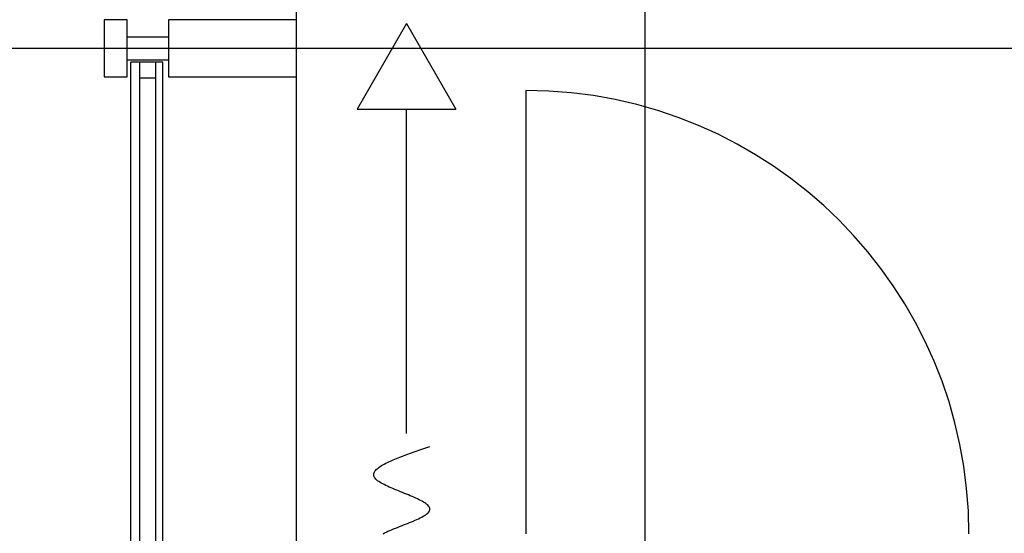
# Model space of a CAD drawing. Header units: millimetres. Extents: x 2502971067 to 2502991033, y 5626762590 to 5626807088.
# Tile 30 of 109: x 2502972103 to 2502972965, y 5626783985 to 5626784435. Entities that reach past the tile are written whole.
import ezdxf

# ---------------------------------------------------------------- set-up
doc = ezdxf.new("R2010")
doc.units = ezdxf.units.MM
for name, color, linetype in [('A_Fenster-Fassade', 2, 'Continuous'), ('A_Raster', 253, 'Continuous'), ('I_Möbel', 2, 'Continuous')]:
    doc.layers.add(name, color=color, linetype=linetype)

msp = doc.modelspace()

# ---------------------------------------------------------------- linework, layer by layer
at = {"layer": 'A_Fenster-Fassade'}
for p, q in [((2502972345, 5626772434.99819), (2502972345, 5626805960)), ((2502972196.511, 5626784434.9972), (2502972176.511, 5626784434.9972)), ((2502972176.511, 5626784434.9962), (2502972176.511, 5626784384.9962)), ((2502972196.511, 5626784384.9962), (2502972196.511, 5626784434.9962)), ((2502972232.811, 5626784434.9972), (2502972232.811, 5626784384.9972)), ((2502972345, 5626784434.9972), (2502972232.811, 5626784434.9972)), ((2502972196.505, 5626784419.9972), (2502972232.805, 5626784419.9972)), ((2502972196.505, 5626784399.9972), (2502972232.805, 5626784399.9972)), ((2502972227.811, 5626784397.77439), (2502972199.811, 5626784397.77439)), ((2502972199.811, 5626783222.22795), (2502972199.811, 5626784397.77439)), ((2502972207.811, 5626783222.22795), (2502972207.811, 5626784397.77439)), ((2502972221.811, 5626783222.22795), (2502972221.811, 5626784397.77439)), ((2502972227.811, 5626783222.22795), (2502972227.811, 5626784397.77439)), ((2502972176.511, 5626784384.9972), (2502972196.511, 5626784384.9972)), ((2502972221.811, 5626784383.77439), (2502972207.811, 5626784383.77439)), ((2502972232.811, 5626784384.9982), (2502972345, 5626784384.9982))]:
    msp.add_line(p, q, dxfattribs=at)
at = {"layer": 'A_Raster'}
for p, q in [((2502972650, 5626806160), (2502972650, 5626762660)), ((2502971300, 5626784410), (2502990800, 5626784410))]:
    msp.add_line(p, q, dxfattribs=at)
at = {"layer": 'I_Möbel'}
for p, q in [((2502972441.34429, 5626784431.55682), (2502972398.06174, 5626784356.58925)), ((2502972441.34429, 5626784431.55682), (2502972484.62683, 5626784356.58925)), ((2502972546.00445, 5626784372.98346), (2502972546.00445, 5626783984.98137)), ((2502972398.06174, 5626784356.58925), (2502972484.62683, 5626784356.58925)), ((2502972441.34429, 5626784072.62119), (2502972441.34429, 5626784356.58925)), ((2502972435.38492, 5626784051.95247), (2502972441.5626, 5626784054.26257)), ((2502972441.5626, 5626784054.26257), (2502972448.10642, 5626784056.57267)), ((2502972448.10642, 5626784056.57267), (2502972454.89433, 5626784058.88276)), ((2502972454.89433, 5626784058.88276), (2502972461.80428, 5626784061.19286)), ((2502972418.40839, 5626784043.86713), (2502972419.49836, 5626784044.56016)), ((2502972419.49836, 5626784044.56016), (2502972420.66742, 5626784045.25319)), ((2502972420.66742, 5626784045.25319), (2502972421.91226, 5626784045.94622)), ((2502972421.91226, 5626784045.94622), (2502972423.2296, 5626784046.63925)), ((2502972423.2296, 5626784046.63925), (2502972424.61615, 5626784047.33227)), ((2502972424.61615, 5626784047.33227), (2502972429.69542, 5626784049.64237)), ((2502972429.69542, 5626784049.64237), (2502972435.38492, 5626784051.95247)), ((2502972412.58076, 5626784036.24381), (2502972412.58331, 5626784036.93683)), ((2502972412.69684, 5626784035.55078), (2502972412.58076, 5626784036.24381)), ((2502972412.58331, 5626784036.93683), (2502972412.70119, 5626784037.62986)), ((2502972412.93484, 5626784034.85775), (2502972412.69684, 5626784035.55078)), ((2502972412.70119, 5626784037.62986), (2502972412.93111, 5626784038.32289)), ((2502972412.93111, 5626784038.32289), (2502972413.26977, 5626784039.01592)), ((2502972413.26977, 5626784039.01592), (2502972413.71388, 5626784039.70895)), ((2502972413.71388, 5626784039.70895), (2502972414.26014, 5626784040.40198)), ((2502972414.26014, 5626784040.40198), (2502972414.90526, 5626784041.09501)), ((2502972414.90526, 5626784041.09501), (2502972415.64593, 5626784041.78804)), ((2502972415.64593, 5626784041.78804), (2502972416.47888, 5626784042.48107)), ((2502972416.47888, 5626784042.48107), (2502972417.40079, 5626784043.1741)), ((2502972417.40079, 5626784043.1741), (2502972418.40839, 5626784043.86713)), ((2502972413.29806, 5626784034.16472), (2502972412.93484, 5626784034.85775)), ((2502972413.7898, 5626784033.47169), (2502972413.29806, 5626784034.16472)), ((2502972414.41155, 5626784032.77866), (2502972413.7898, 5626784033.47169)), ((2502972415.15763, 5626784032.08563), (2502972414.41155, 5626784032.77866)), ((2502972416.02058, 5626784031.3926), (2502972415.15763, 5626784032.08563)), ((2502972416.99291, 5626784030.69957), (2502972416.02058, 5626784031.3926)), ((2502972418.06716, 5626784030.00654), (2502972416.99291, 5626784030.69957)), ((2502972419.23585, 5626784029.31351), (2502972418.06716, 5626784030.00654)), ((2502972420.49151, 5626784028.62048), (2502972419.23585, 5626784029.31351)), ((2502972421.82667, 5626784027.92745), (2502972420.49151, 5626784028.62048)), ((2502972423.23385, 5626784027.23442), (2502972421.82667, 5626784027.92745)), ((2502972424.70557, 5626784026.54139), (2502972423.23385, 5626784027.23442)), ((2502972426.23438, 5626784025.84837), (2502972424.70557, 5626784026.54139)), ((2502972427.81278, 5626784025.15534), (2502972426.23438, 5626784025.84837)), ((2502972429.43331, 5626784024.46231), (2502972427.81278, 5626784025.15534)), ((2502972431.08849, 5626784023.76928), (2502972429.43331, 5626784024.46231)), ((2502972432.77086, 5626784023.07625), (2502972431.08849, 5626784023.76928)), ((2502972434.47294, 5626784022.38322), (2502972432.77086, 5626784023.07625)), ((2502972436.18725, 5626784021.69019), (2502972434.47294, 5626784022.38322)), ((2502972437.90632, 5626784020.99716), (2502972436.18725, 5626784021.69019)), ((2502972439.62267, 5626784020.30413), (2502972437.90632, 5626784020.99716)), ((2502972441.32885, 5626784019.6111), (2502972439.62267, 5626784020.30413)), ((2502972443.01736, 5626784018.91807), (2502972441.32885, 5626784019.6111)), ((2502972444.68074, 5626784018.22504), (2502972443.01736, 5626784018.91807)), ((2502972446.31152, 5626784017.53201), (2502972444.68074, 5626784018.22504)), ((2502972447.90221, 5626784016.83898), (2502972446.31152, 5626784017.53201)), ((2502972449.44535, 5626784016.14595), (2502972447.90221, 5626784016.83898)), ((2502972450.93347, 5626784015.45293), (2502972449.44535, 5626784016.14595)), ((2502972452.35909, 5626784014.7599), (2502972450.93347, 5626784015.45293)), ((2502972453.71473, 5626784014.06687), (2502972452.35909, 5626784014.7599)), ((2502972454.99293, 5626784013.37384), (2502972453.71473, 5626784014.06687)), ((2502972456.18621, 5626784012.68081), (2502972454.99293, 5626784013.37384)), ((2502972457.2871, 5626784011.98778), (2502972456.18621, 5626784012.68081)), ((2502972458.28812, 5626784011.29475), (2502972457.2871, 5626784011.98778)), ((2502972459.1818, 5626784010.60172), (2502972458.28812, 5626784011.29475)), ((2502972459.96066, 5626784009.90869), (2502972459.1818, 5626784010.60172)), ((2502972460.61724, 5626784009.21566), (2502972459.96066, 5626784009.90869)), ((2502972457.15599, 5626784000.89931), (2502972458.20971, 5626784001.59234)), ((2502972458.20971, 5626784001.59234), (2502972459.14785, 5626784002.28537)), ((2502972459.14785, 5626784002.28537), (2502972459.96183, 5626784002.9784)), ((2502972459.96183, 5626784002.9784), (2502972460.64306, 5626784003.67143)), ((2502972461.14407, 5626784008.52263), (2502972460.61724, 5626784009.21566)), ((2502972460.64306, 5626784003.67143), (2502972461.18294, 5626784004.36446)), ((2502972461.53365, 5626784007.8296), (2502972461.14407, 5626784008.52263)), ((2502972461.18294, 5626784004.36446), (2502972461.57287, 5626784005.05749)), ((2502972461.77853, 5626784007.13657), (2502972461.53365, 5626784007.8296)), ((2502972461.57287, 5626784005.05749), (2502972461.80428, 5626784005.75051)), ((2502972461.87123, 5626784006.44354), (2502972461.77853, 5626784007.13657)), ((2502972461.80428, 5626784005.75051), (2502972461.87123, 5626784006.44354)), ((2502972436.85069, 5626783991.88993), (2502972438.62485, 5626783992.58296)), ((2502972438.62485, 5626783992.58296), (2502972440.39515, 5626783993.27599)), ((2502972440.39515, 5626783993.27599), (2502972442.15299, 5626783993.96902)), ((2502972442.15299, 5626783993.96902), (2502972443.88979, 5626783994.66205)), ((2502972443.88979, 5626783994.66205), (2502972445.59694, 5626783995.35507)), ((2502972445.59694, 5626783995.35507), (2502972447.26586, 5626783996.0481)), ((2502972447.26586, 5626783996.0481), (2502972448.88796, 5626783996.74113)), ((2502972448.88796, 5626783996.74113), (2502972450.45464, 5626783997.43416)), ((2502972450.45464, 5626783997.43416), (2502972451.9573, 5626783998.12719)), ((2502972451.9573, 5626783998.12719), (2502972453.38737, 5626783998.82022)), ((2502972453.38737, 5626783998.82022), (2502972454.73623, 5626783999.51325)), ((2502972454.73623, 5626783999.51325), (2502972455.9953, 5626784000.20628)), ((2502972455.9953, 5626784000.20628), (2502972457.15599, 5626784000.89931)), ((2502972420.78719, 5626783984.95963), (2502972422.12735, 5626783985.65266)), ((2502972422.12735, 5626783985.65266), (2502972423.54958, 5626783986.34569)), ((2502972423.54958, 5626783986.34569), (2502972425.04528, 5626783987.03872)), ((2502972425.04528, 5626783987.03872), (2502972426.60586, 5626783987.73175)), ((2502972426.60586, 5626783987.73175), (2502972428.22274, 5626783988.42478)), ((2502972428.22274, 5626783988.42478), (2502972429.88731, 5626783989.11781)), ((2502972429.88731, 5626783989.11781), (2502972431.59098, 5626783989.81084)), ((2502972431.59098, 5626783989.81084), (2502972433.32516, 5626783990.50387)), ((2502972433.32516, 5626783990.50387), (2502972435.08127, 5626783991.1969)), ((2502972435.08127, 5626783991.1969), (2502972436.85069, 5626783991.88993))]:
    msp.add_line(p, q, dxfattribs=at)
msp.add_arc((2502972545.99791, 5626783984.97812), 388.002088, 0, 90, dxfattribs=at)

doc.saveas('drawing.dxf')
